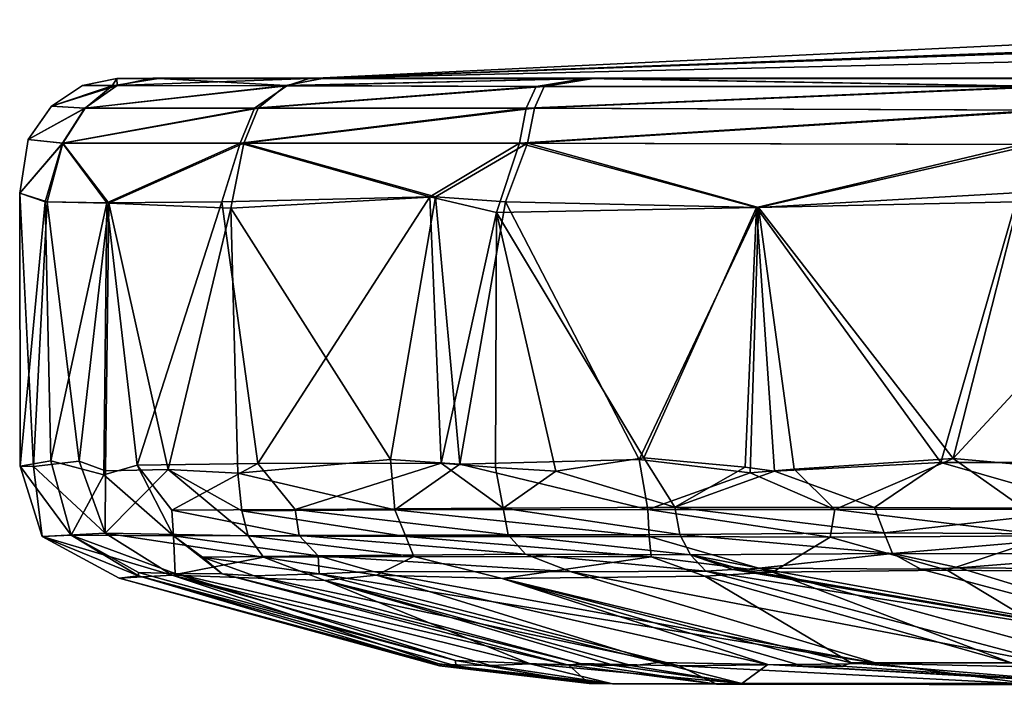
# Model space of a CAD drawing. Header units: centimetres. Extents: x -7.3 to 7.6, y -6.3 to -4.1.
# Tile 1 of 256: x -7.3 to -5.8, y -5.9 to -4.9. Entities that reach past the tile are written whole.
import ezdxf

# ---------------------------------------------------------------- set-up
doc = ezdxf.new("R2010")
doc.units = ezdxf.units.CM
doc.layers.get('0').update_dxf_attribs({"true_color": 0x5890e1})

msp = doc.modelspace()

# ---------------------------------------------------------------- meshes
at = {"color": 31, "true_color": 0xe4b899}
mesh = msp.add_polyface(dxfattribs=at)
corners = [(-5.6751, -5.0094, 27.1316), (-4.756, -5.0202, 26.8296), (-5.7663, -5.0212, 27.1216), (-5.7933, -5.1073, 27.0244), (-5.7658, -5.0564, 27.0613), (-4.791, -5.105, 26.7501), (-4.791, -5.0535, 26.7837), (-4.7701, -5.0202, 38.5502), (-5.6947, -5.0094, 38.2409), (-5.786, -5.0212, 38.2501), (-4.8056, -5.0535, 38.5959), (-5.786, -5.0564, 38.3103), (-4.8051, -5.105, 38.6297), (-5.8129, -5.1073, 38.3479), (-5.2676, -5.0422, 34.6385), (-5.0911, -5.0787, 35.4394), (-5.2386, -5.0795, 34.6353), (-5.3084, -5.0175, 34.6431), (-5.1182, -5.0422, 35.4497), (-5.1563, -5.0174, 35.4647), (-5.3419, -5.0091, 34.713), (-5.17, -5.0091, 35.5151), (-5.4017, -5.0093, 32.3438), (-5.361, -5.0185, 32.3431), (-5.3204, -5.0443, 32.3431), (-5.2919, -5.0829, 32.3431), (-5.3547, -5.0089, 30.0759), (-5.3112, -5.017, 30.0432), (-5.2725, -5.0422, 30.0849), (-5.2398, -5.0807, 30.0518), (-5.2291, -5.1646, 30.0913), (-5.1984, -5.0091, 29.249), (-5.127, -5.0174, 29.1813), (-5.1191, -5.0422, 29.2492), (-5.101, -5.0787, 29.267), (-4.7007, -5.0091, 28.6527), (-6.4488, -5.0096, 27.8004), (-4.6754, -5.0093, 36.0615), (-6.8708, -5.0094, 36.506), (-4.9225, -4.9535, 38.3142), (-5.0197, -4.9416, 38.2557), (-5.0422, -4.9442, 38.2109), (-5.0493, -4.9454, 38.0827), (-5.0495, -4.9669, 36.7076), (-5.0419, -4.922, 36.5937), (-5.0197, -4.9409, 36.5258)]
mesh.append_faces([[corners[k] for k in face] for face in [(0, 1, 2), (3, 4, 5), (2, 6, 4), (7, 8, 9), (10, 9, 11), (12, 11, 13), (14, 15, 16), (14, 17, 18), (18, 17, 19), (17, 20, 19), (19, 20, 21), (20, 17, 22), (22, 17, 23), (23, 17, 14), (24, 14, 16), (25, 24, 16), (24, 23, 14), (26, 22, 27), (27, 22, 23), (28, 23, 24), (29, 24, 25), (30, 29, 25), (29, 28, 24), (28, 27, 23), (26, 27, 31), (31, 27, 32), (33, 27, 28), (28, 29, 34)]], dxfattribs={"color": 31})
mesh.append_faces([[corners[k] for k in face] for face in [(8, 39, 40), (37, 38, 45)]], dxfattribs={"vtx0": -1, "vtx1": -1, "vtx2": -1, "color": 31})
mesh.append_faces([[corners[k] for k in face] for face in [(38, 40, 41), (38, 41, 42), (38, 42, 43), (38, 43, 44), (38, 44, 45)]], dxfattribs={"vtx0": -1, "vtx2": -1, "color": 31})
mesh.append_faces([[corners[k] for k in face] for face in [(35, 0, 36), (36, 31, 35), (37, 21, 38)]], dxfattribs={"vtx2": -1, "color": 31})
mesh = msp.add_polyface(dxfattribs=at)
corners = [(-5.8081, -5.6491, 27.0096), (-5.7705, -5.6885, 27.0212), (-6.0904, -5.6497, 27.1787), (-5.9147, -5.574, 27.0599), (-6.1507, -5.5895, 27.2122), (-5.5955, -5.6023, 26.9144), (-6.0971, -5.6905, 27.2128), (-6.3678, -5.6496, 27.4272), (-6.2163, -5.5952, 27.2655), (-6.1799, -5.5925, 38.1457), (-6.0316, -5.6464, 38.243), (-5.9331, -5.58, 38.3116), (-6.3278, -5.6463, 38.0009), (-6.0171, -5.6842, 38.2261), (-5.6949, -5.648, 38.421), (-5.6684, -5.6864, 38.4083), (-6.0046, -5.7149, 38.1926), (-6.3207, -5.6866, 37.9745), (-5.5923, -5.5799, 38.4704), (-5.814, -5.1787, 27.0069), (-5.5632, -5.1944, 26.9057), (-6.2038, -5.2012, 27.2648), (-6.2066, -5.2009, 38.1149), (-5.8214, -5.1925, 38.3718), (-5.7933, -5.1073, 27.0244), (-6.5465, -5.1053, 27.6858), (-6.4488, -5.0096, 27.8004), (-5.6751, -5.0094, 27.1316), (-5.7663, -5.0212, 27.1216), (-5.7658, -5.0564, 27.0613), (-6.5363, -5.0536, 27.7446), (-5.8129, -5.1073, 38.3479), (-5.5429, -5.185, 38.4826), (-5.6947, -5.0094, 38.2409), (-6.4611, -5.0096, 37.5632), (-5.786, -5.0212, 38.2501), (-6.5588, -5.1053, 37.6781), (-5.786, -5.0564, 38.3103), (-6.5487, -5.0536, 37.6185), (-5.1984, -5.0091, 29.249), (-6.8485, -5.0091, 28.7739), (-5.3547, -5.0089, 30.0759), (-6.8708, -5.0094, 36.506), (-5.0197, -4.9416, 38.2557), (-5.17, -5.0091, 35.5151), (-5.3419, -5.0091, 34.713), (-7.1029, -5.0091, 34.6833), (-5.4017, -5.0093, 32.3438), (-7.1565, -5.0096, 32.6903)]
mesh.append_faces([[corners[k] for k in face] for face in [(0, 1, 2), (3, 2, 4), (3, 0, 2), (3, 5, 0), (6, 7, 2), (1, 6, 2), (2, 8, 4), (9, 10, 11), (9, 12, 10), (10, 12, 13), (14, 13, 15), (13, 16, 15), (13, 17, 16), (11, 10, 14), (18, 11, 14), (14, 10, 13), (3, 19, 20), (3, 21, 19), (3, 4, 21), (9, 11, 22), (22, 11, 23), (23, 11, 18), (21, 24, 19), (21, 25, 24), (26, 27, 28), (24, 25, 29), (28, 29, 30), (23, 31, 22), (23, 32, 31), (33, 34, 35), (36, 31, 37), (38, 37, 35)]], dxfattribs={"color": 31})
mesh.append_faces([[corners[k] for k in face] for face in [(42, 33, 43)]], dxfattribs={"vtx0": -1, "vtx1": -1, "vtx2": -1, "color": 31})
mesh.append_faces([[corners[k] for k in face] for face in [(39, 26, 40), (40, 41, 39), (44, 45, 46), (45, 47, 48), (47, 41, 40)]], dxfattribs={"vtx2": -1, "color": 31})
mesh = msp.add_polyface(dxfattribs=at)
corners = [(-7.0803, -5.5904, 29.0593), (-7.1682, -5.1944, 29.6372), (-6.9871, -5.2021, 28.6586), (-7.1732, -5.592, 29.6442), (-7.2124, -5.5776, 30.022), (-7.2598, -5.1928, 30.7127), (-7.2804, -5.5856, 31.2515), (-7.3008, -5.1799, 32.648), (-7.3002, -5.5853, 32.8455), (-7.263, -5.1927, 34.5763), (-7.2544, -5.5772, 34.7475), (-7.1716, -5.1943, 35.715), (-7.1757, -5.5981, 35.6928), (-7.1266, -5.5835, 36.0636), (-7.0007, -5.1926, 36.6701), (-7.2035, -5.0536, 30.6845), (-6.9467, -5.0536, 28.7495), (-7.2366, -5.1053, 30.6525), (-7.288, -5.1002, 32.6904), (-7.2535, -5.0507, 32.6904), (-7.1636, -5.0204, 30.8206), (-6.9055, -5.0199, 28.8094), (-7.0945, -5.0094, 30.5891), (-6.9681, -5.1053, 28.6761), (-7.2077, -5.02, 32.6906), (-7.1565, -5.0096, 32.6903), (-7.2373, -5.1053, 34.721), (-6.9736, -5.1053, 36.6858), (-7.2042, -5.0536, 34.6887), (-7.1029, -5.0091, 34.6833), (-7.1559, -5.0199, 34.6287), (-6.9523, -5.0536, 36.6118), (-6.9041, -5.0204, 36.5989)]
mesh.append_faces([[corners[k] for k in face] for face in [(0, 1, 2), (0, 3, 1), (1, 3, 4), (5, 4, 6), (7, 6, 8), (7, 5, 6), (5, 1, 4), (7, 8, 9), (9, 8, 10), (11, 10, 12), (13, 11, 12), (13, 14, 11), (11, 9, 10), (15, 16, 17), (18, 17, 7), (18, 15, 17), (18, 19, 15), (15, 19, 20), (21, 20, 22), (1, 17, 23), (1, 5, 17), (17, 5, 7), (19, 24, 20), (20, 24, 25), (22, 20, 25), (21, 15, 20), (11, 26, 9), (11, 27, 26), (26, 28, 18), (7, 26, 18), (7, 9, 26), (29, 25, 30), (30, 25, 24), (19, 30, 24), (19, 28, 30), (19, 18, 28), (31, 28, 26), (30, 28, 32)]], dxfattribs={"color": 31})
mesh = msp.add_polyface(dxfattribs=at)
corners = [(-6.5795, -5.1927, 27.6808), (-6.6471, -5.5822, 27.7874), (-6.6831, -5.1852, 27.8612), (-6.7503, -5.5751, 27.9871), (-6.9871, -5.2021, 28.6586), (-6.9768, -5.5955, 28.6076), (-7.0803, -5.5904, 29.0593), (-7.1266, -5.5835, 36.0636), (-6.9471, -5.5815, 36.8662), (-7.0007, -5.1926, 36.6701), (-6.6917, -5.1851, 37.4989), (-6.6749, -5.5806, 37.5425), (-6.5929, -5.2085, 37.683), (-6.5942, -5.5872, 37.687), (-6.9055, -5.0199, 28.8094), (-6.5218, -5.0211, 27.8009), (-6.9467, -5.0536, 28.7495), (-6.8485, -5.0091, 28.7739), (-7.0945, -5.0094, 30.5891), (-6.4488, -5.0096, 27.8004), (-6.5465, -5.1053, 27.6858), (-6.9681, -5.1053, 28.6761), (-7.1682, -5.1944, 29.6372), (-7.2035, -5.0536, 30.6845), (-6.5363, -5.0536, 27.7446), (-7.2366, -5.1053, 30.6525), (-6.5487, -5.0536, 37.6185), (-6.5338, -5.0211, 37.5623), (-6.9523, -5.0536, 36.6118), (-6.9736, -5.1053, 36.6858), (-7.2373, -5.1053, 34.721), (-7.1716, -5.1943, 35.715), (-6.5588, -5.1053, 37.6781), (-6.4611, -5.0096, 37.5632), (-6.9041, -5.0204, 36.5989), (-7.2042, -5.0536, 34.6887), (-7.1029, -5.0091, 34.6833), (-7.1559, -5.0199, 34.6287), (-6.8708, -5.0094, 36.506), (-7.1565, -5.0096, 32.6903)]
mesh.append_faces([[corners[k] for k in face] for face in [(0, 1, 2), (2, 1, 3), (4, 3, 5), (6, 4, 5), (4, 2, 3), (7, 8, 9), (9, 8, 10), (10, 8, 11), (12, 11, 13), (12, 10, 11), (14, 15, 16), (17, 14, 18), (17, 19, 14), (14, 19, 15), (20, 0, 2), (21, 2, 4), (22, 21, 4), (16, 23, 14), (15, 24, 16), (16, 24, 21), (25, 16, 21), (2, 21, 20), (20, 21, 24), (26, 27, 28), (29, 28, 30), (31, 9, 29), (29, 9, 10), (32, 10, 12), (27, 33, 34), (28, 34, 35), (36, 37, 38), (10, 32, 29), (29, 32, 26), (28, 29, 26), (27, 34, 28), (38, 37, 34), (33, 38, 34)]], dxfattribs={"color": 31})
mesh.append_faces([[corners[k] for k in face] for face in [(17, 18, 39)]], dxfattribs={"vtx2": -1, "color": 31})
mesh = msp.add_polyface(dxfattribs=at)
corners = [(-6.3661, -5.6899, 27.46), (-6.7439, -5.6499, 27.9968), (-6.3678, -5.6496, 27.4272), (-6.6471, -5.5822, 27.7874), (-6.3809, -5.5752, 27.4273), (-6.2163, -5.5952, 27.2655), (-6.0904, -5.6497, 27.1787), (-6.0971, -5.6905, 27.2128), (-6.7276, -5.6897, 28.0136), (-6.363, -5.7197, 27.5061), (-6.2233, -5.5868, 38.1112), (-6.3278, -5.6463, 38.0009), (-6.1799, -5.5925, 38.1457), (-6.3739, -5.573, 37.9647), (-6.5046, -5.5928, 37.8113), (-6.5828, -5.6475, 37.6817), (-6.5942, -5.5872, 37.687), (-6.5755, -5.6872, 37.6453), (-6.3207, -5.6866, 37.9745), (-6.0171, -5.6842, 38.2261), (-6.3047, -5.7167, 37.9435), (-6.2038, -5.2012, 27.2648), (-6.1507, -5.5895, 27.2122), (-6.5795, -5.1927, 27.6808), (-6.5929, -5.2085, 37.683), (-6.2066, -5.2009, 38.1149), (-6.4488, -5.0096, 27.8004), (-5.7663, -5.0212, 27.1216), (-6.5218, -5.0211, 27.8009), (-6.5465, -5.1053, 27.6858), (-5.7658, -5.0564, 27.0613), (-6.5363, -5.0536, 27.7446), (-5.786, -5.0212, 38.2501), (-6.4611, -5.0096, 37.5632), (-6.5338, -5.0211, 37.5623), (-6.5588, -5.1053, 37.6781), (-5.8129, -5.1073, 38.3479), (-6.5487, -5.0536, 37.6185), (-5.786, -5.0564, 38.3103), (-6.8708, -5.0094, 36.506), (-5.6947, -5.0094, 38.2409), (-7.1029, -5.0091, 34.6833), (-5.17, -5.0091, 35.5151), (-7.1565, -5.0096, 32.6903), (-5.3419, -5.0091, 34.713), (-5.4017, -5.0093, 32.3438), (-6.8485, -5.0091, 28.7739)]
mesh.append_faces([[corners[k] for k in face] for face in [(0, 1, 2), (3, 2, 1), (3, 4, 2), (2, 4, 5), (6, 2, 5), (7, 0, 2), (8, 0, 9), (10, 11, 12), (10, 13, 11), (11, 13, 14), (15, 14, 16), (15, 17, 18), (11, 18, 19), (11, 15, 18), (11, 14, 15), (20, 18, 17), (21, 22, 5), (4, 21, 5), (4, 23, 21), (4, 3, 23), (14, 24, 16), (14, 13, 24), (24, 13, 25), (25, 13, 10), (12, 25, 10), (26, 27, 28), (21, 23, 29), (30, 29, 31), (27, 31, 28), (32, 33, 34), (25, 35, 24), (25, 36, 35), (34, 37, 32), (38, 37, 35)]], dxfattribs={"color": 31})
mesh.append_faces([[corners[k] for k in face] for face in [(45, 46, 43)]], dxfattribs={"vtx0": -1, "vtx1": -1, "color": 31})
mesh.append_faces([[corners[k] for k in face] for face in [(39, 33, 40), (41, 39, 42), (43, 41, 44)]], dxfattribs={"vtx2": -1, "color": 31})
mesh = msp.add_polyface(dxfattribs=at)
corners = [(-5.5955, -5.6023, 26.9144), (-5.0692, -5.6871, 26.81), (-5.7705, -5.6885, 27.0212), (-5.8081, -5.6491, 27.0096), (-5.2629, -5.746, 26.9493), (-5.9233, -5.7399, 27.202), (-5.2748, -5.578, 26.8247), (-5.6448, -5.7156, 38.3807), (-5.6281, -5.7383, 38.3045), (-5.3151, -5.7409, 38.3972), (-5.2791, -5.715, 38.5009), (-5.1696, -5.7434, 38.4109), (-5.2761, -5.6865, 38.5335), (-5.3111, -5.6481, 38.5486), (-5.6684, -5.6864, 38.4083), (-5.6949, -5.648, 38.421), (-5.5923, -5.5799, 38.4704), (-5.1085, -5.5799, 38.5975), (-5.2597, -5.7557, 32.3022), (-5.2785, -5.1882, 32.3164), (-5.2502, -5.7454, 33.8609), (-5.2229, -5.1799, 34.6669), (-5.2159, -5.7558, 34.6416), (-5.2006, -5.7558, 34.7749), (-5.2291, -5.1646, 30.0913), (-5.2135, -5.7454, 30.196), (-5.0924, -5.7446, 29.3545), (-5.5632, -5.1944, 26.9057), (-5.9147, -5.574, 27.0599), (-4.7716, -5.1928, 26.7325), (-5.5429, -5.185, 38.4826), (-5.8214, -5.1925, 38.3718), (-5.7933, -5.1073, 27.0244), (-5.814, -5.1787, 27.0069), (-4.791, -5.105, 26.7501), (-4.8051, -5.105, 38.6297), (-5.8129, -5.1073, 38.3479), (-5.2386, -5.0795, 34.6353), (-5.0864, -5.1023, 35.4286), (-5.2919, -5.0829, 32.3431), (-5.1002, -5.1654, 29.3008), (-5.2398, -5.0807, 30.0518), (-5.211, -5.8315, 34.6654), (-5.2661, -5.8298, 32.3164)]
mesh.append_faces([[corners[k] for k in face] for face in [(0, 1, 2), (3, 0, 2), (2, 4, 5), (0, 6, 1), (2, 1, 4), (7, 8, 9), (10, 9, 11), (12, 13, 14), (7, 12, 14), (7, 10, 12), (7, 9, 10), (13, 15, 14), (13, 16, 15), (13, 17, 16), (18, 19, 20), (20, 19, 21), (22, 21, 23), (22, 20, 21), (24, 19, 25), (25, 19, 18), (25, 26, 24), (27, 6, 0), (28, 27, 0), (27, 29, 6), (30, 16, 17), (30, 31, 16), (32, 27, 33), (32, 34, 27), (30, 35, 36), (37, 38, 21), (39, 37, 21), (19, 39, 21), (24, 39, 19), (24, 40, 41), (23, 42, 22), (22, 42, 20), (18, 20, 43), (18, 43, 25)]], dxfattribs={"color": 31})
mesh = msp.add_polyface(dxfattribs=at)
corners = [(-7.0743, -5.7471, 30.0973), (-6.6756, -5.8797, 32.229), (-7.153, -5.7517, 32.6885), (-6.6892, -5.8771, 33.6102), (-7.1244, -5.7483, 34.5903), (-6.6538, -5.874, 34.8049), (-7.1243, -5.7432, 34.9831), (-7.0701, -5.7446, 35.4816), (-7.174, -5.6847, 29.9745), (-6.9386, -5.7206, 28.7168), (-6.8476, -5.7551, 28.7294), (-7.2124, -5.5776, 30.022), (-7.1732, -5.592, 29.6442), (-7.0803, -5.5904, 29.0593), (-6.9616, -5.6886, 28.6664), (-6.9709, -5.6514, 28.6111), (-6.9768, -5.5955, 28.6076), (-7.2804, -5.5856, 31.2515), (-7.2672, -5.6899, 32.611), (-7.3002, -5.5853, 32.8455), (-7.2544, -5.5772, 34.7475), (-7.2246, -5.6879, 34.7352), (-7.0726, -5.6889, 36.1984), (-7, -5.7451, 36.0288), (-7.0294, -5.7206, 36.27), (-6.9527, -5.7483, 36.2342), (-6.8561, -5.7449, 36.6824), (-7.1757, -5.5981, 35.6928), (-7.1266, -5.5835, 36.0636), (-7.0751, -5.6506, 36.3145), (-6.9471, -5.5815, 36.8662), (-6.8919, -5.6498, 37.0143), (-6.8857, -5.6883, 36.9667), (-6.8575, -5.7183, 36.949)]
mesh.append_faces([[corners[k] for k in face] for face in [(0, 1, 2), (3, 4, 2), (4, 5, 6), (6, 5, 7), (8, 9, 0), (0, 9, 10), (11, 12, 8), (8, 12, 13), (14, 13, 15), (13, 16, 15), (13, 14, 8), (8, 14, 9), (11, 8, 17), (17, 8, 18), (19, 17, 18), (8, 0, 18), (18, 0, 2), (20, 19, 21), (21, 19, 18), (4, 18, 2), (4, 21, 18), (4, 6, 21), (21, 6, 7), (22, 7, 23), (24, 23, 25), (26, 24, 25), (20, 21, 27), (27, 21, 22), (28, 22, 29), (30, 29, 31), (30, 28, 29), (22, 32, 29), (22, 33, 32), (22, 24, 33), (22, 23, 24), (22, 21, 7), (29, 32, 31), (22, 28, 27)]], dxfattribs={"color": 31})
mesh = msp.add_polyface(dxfattribs=at)
corners = [(-6.6772, -5.8818, 32.8537), (-6.4549, -5.9079, 34.5271), (-6.6892, -5.8771, 33.6102), (-6.6756, -5.8797, 32.229), (-6.4173, -5.8814, 28.8826), (-6.5428, -5.879, 29.4859), (-6.8476, -5.7551, 28.7294), (-7.0743, -5.7471, 30.0973), (-6.6017, -5.8813, 30.0763), (-6.771, -5.7471, 28.3738), (-6.3522, -5.8769, 28.6105), (-7.153, -5.7517, 32.6885), (-6.6532, -5.8818, 34.315), (-7.1244, -5.7483, 34.5903), (-6.6538, -5.874, 34.8049), (-7.0701, -5.7446, 35.4816), (-6.4854, -5.8808, 35.8533), (-7, -5.7451, 36.0288), (-6.4684, -5.8783, 36.0197), (-6.8561, -5.7449, 36.6824), (-6.9527, -5.7483, 36.2342), (-6.3216, -5.8819, 36.4408), (-6.9616, -5.6886, 28.6664), (-6.7153, -5.7196, 28.0556), (-6.9386, -5.7206, 28.7168), (-6.5844, -5.752, 27.9904), (-6.7276, -5.6897, 28.0136), (-6.9709, -5.6514, 28.6111), (-6.7439, -5.6499, 27.9968), (-6.9768, -5.5955, 28.6076), (-6.7503, -5.5751, 27.9871), (-6.6471, -5.5822, 27.7874), (-6.3661, -5.6899, 27.46), (-6.8575, -5.7183, 36.949), (-7.0294, -5.7206, 36.27), (-6.7759, -5.7418, 36.9718), (-6.4817, -5.7423, 37.5681), (-6.6749, -5.5806, 37.5425), (-6.5828, -5.6475, 37.6817), (-6.5942, -5.5872, 37.687), (-6.8919, -5.6498, 37.0143), (-6.9471, -5.5815, 36.8662), (-6.5496, -5.7161, 37.6256), (-6.8857, -5.6883, 36.9667), (-6.5755, -5.6872, 37.6453)]
mesh.append_faces([[corners[k] for k in face] for face in [(0, 1, 2), (0, 3, 1), (4, 5, 6), (6, 5, 7), (7, 5, 8), (6, 9, 10), (8, 3, 7), (11, 3, 0), (2, 11, 0), (2, 12, 13), (13, 12, 14), (15, 14, 16), (17, 16, 18), (19, 20, 21), (20, 17, 18), (17, 15, 16), (22, 23, 24), (23, 25, 9), (24, 9, 6), (26, 27, 28), (27, 29, 28), (28, 29, 30), (31, 28, 30), (28, 32, 26), (27, 26, 22), (22, 26, 23), (24, 23, 9), (19, 33, 34), (19, 35, 33), (33, 35, 36), (37, 38, 39), (37, 40, 38), (37, 41, 40), (36, 42, 33), (33, 42, 43), (40, 43, 44), (43, 42, 44), (44, 38, 40)]], dxfattribs={"color": 31})
mesh = msp.add_polyface(dxfattribs=at)
corners = [(-6.6017, -5.8813, 30.0763), (-6.4207, -5.9085, 30.2168), (-6.6756, -5.8797, 32.229), (-6.4369, -5.9082, 32.256), (-6.6538, -5.874, 34.8049), (-6.6532, -5.8818, 34.315), (-6.4549, -5.9079, 34.5271), (-6.6892, -5.8771, 33.6102), (-6.4854, -5.8808, 35.8533), (-6.2659, -5.9088, 35.9527), (-6.4684, -5.8783, 36.0197), (-6.3216, -5.8819, 36.4408), (-6.391, -5.8816, 28.7828), (-6.3522, -5.8769, 28.6105), (-6.2283, -5.908, 28.8866), (-6.4173, -5.8814, 28.8826), (-6.5428, -5.879, 29.4859), (-6.1897, -5.8799, 28.2768), (-6.1373, -5.8821, 28.1879), (-6.5844, -5.752, 27.9904), (-6.0794, -5.8822, 28.0944), (-6.771, -5.7471, 28.3738), (-6.8476, -5.7551, 28.7294), (-6.2833, -5.7486, 27.5311), (-6.066, -5.8775, 28.0445), (-6.9527, -5.7483, 36.2342), (-6.8561, -5.7449, 36.6824), (-6.0272, -5.8781, 37.0703), (-6.7759, -5.7418, 36.9718), (-6.4817, -5.7423, 37.5681), (-6.3661, -5.6899, 27.46), (-6.1828, -5.7426, 27.4024), (-6.363, -5.7197, 27.5061), (-6.7276, -5.6897, 28.0136), (-6.7153, -5.7196, 28.0556), (-6.5496, -5.7161, 37.6256), (-6.2817, -5.7414, 37.8349), (-6.3047, -5.7167, 37.9435), (-6.2419, -5.7388, 37.8968), (-6.2312, -5.7387, 37.9079), (-6.2282, -5.7387, 37.911), (-6.2025, -5.7366, 37.947), (-6.5755, -5.6872, 37.6453)]
mesh.append_faces([[corners[k] for k in face] for face in [(0, 1, 2), (2, 1, 3), (4, 5, 6), (6, 5, 7), (4, 6, 8), (8, 6, 9), (10, 9, 11), (10, 8, 9), (12, 13, 14), (15, 14, 16), (15, 12, 14), (14, 1, 16), (16, 1, 0), (13, 17, 14), (18, 19, 20), (18, 17, 19), (19, 17, 21), (21, 17, 13), (22, 13, 12), (15, 22, 12), (19, 23, 24), (25, 10, 11), (26, 11, 27), (28, 27, 29), (28, 26, 27), (30, 31, 32), (33, 32, 34), (31, 23, 32), (32, 23, 19), (19, 34, 32), (35, 29, 36), (37, 36, 38), (39, 37, 38), (39, 40, 37), (37, 40, 41), (42, 35, 37), (37, 35, 36), (3, 6, 2)]], dxfattribs={"color": 31})
mesh = msp.add_polyface(dxfattribs=at)
corners = [(-6.2659, -5.9088, 35.9527), (-5.797, -5.9091, 36.9825), (-6.3216, -5.8819, 36.4408), (-6.0272, -5.8781, 37.0703), (-5.7389, -5.8846, 37.3495), (-6.2283, -5.908, 28.8866), (-6.1897, -5.8799, 28.2768), (-5.6978, -5.9078, 27.9415), (-6.1373, -5.8821, 28.1879), (-6.0794, -5.8822, 28.0944), (-6.066, -5.8775, 28.0445), (-5.8283, -5.8775, 27.7681), (-5.7002, -5.8743, 27.6616), (-5.9233, -5.7399, 27.202), (-6.1828, -5.7426, 27.4024), (-6.2833, -5.7486, 27.5311), (-6.5844, -5.752, 27.9904), (-6.4817, -5.7423, 37.5681), (-6.2817, -5.7414, 37.8349), (-5.4664, -5.8703, 37.6176), (-6.2419, -5.7388, 37.8968), (-6.2312, -5.7387, 37.9079), (-5.9059, -5.7362, 38.1755), (-5.9624, -5.7383, 38.1285), (-6.2025, -5.7366, 37.947), (-6.2282, -5.7387, 37.911), (-6.0971, -5.6905, 27.2128), (-5.7705, -5.6885, 27.0212), (-6.3661, -5.6899, 27.46), (-6.0046, -5.7149, 38.1926), (-5.6448, -5.7156, 38.3807), (-5.6281, -5.7383, 38.3045), (-5.6684, -5.6864, 38.4083), (-6.3207, -5.6866, 37.9745), (-6.3047, -5.7167, 37.9435), (-5.3238, -5.9104, 30.0164), (-6.4207, -5.9085, 30.2168), (-5.377, -5.9102, 32.3437), (-6.4369, -5.9082, 32.256), (-6.4549, -5.9079, 34.5271), (-5.1363, -5.9104, 35.5108), (-5.3179, -5.9104, 34.7092)]
mesh.append_faces([[corners[k] for k in face] for face in [(0, 1, 2), (2, 1, 3), (3, 1, 4), (5, 6, 7), (7, 6, 8), (9, 7, 8), (9, 10, 7), (7, 10, 11), (12, 7, 11), (13, 12, 14), (12, 11, 14), (14, 11, 15), (15, 11, 10), (16, 10, 9), (3, 4, 17), (17, 4, 18), (18, 4, 19), (20, 19, 21), (20, 18, 19), (22, 23, 19), (19, 23, 24), (25, 19, 24), (25, 21, 19), (26, 13, 14), (27, 13, 26), (14, 28, 26), (29, 24, 23), (22, 29, 23), (22, 30, 29), (22, 31, 30), (30, 32, 29), (33, 34, 29), (29, 34, 24)]], dxfattribs={"color": 31})
mesh.append_faces([[corners[k] for k in face] for face in [(35, 36, 5), (37, 38, 36), (39, 38, 37), (1, 0, 40), (0, 39, 41)]], dxfattribs={"vtx2": -1, "color": 31})
mesh = msp.add_polyface(dxfattribs=at)
corners = [(-5.7389, -5.8846, 37.3495), (-5.797, -5.9091, 36.9825), (-5.2959, -5.9093, 37.385), (-5.4664, -5.8703, 37.6176), (-4.8805, -5.8848, 37.7354), (-5.7002, -5.8743, 27.6616), (-4.9785, -5.8789, 27.3563), (-5.6978, -5.9078, 27.9415), (-5.2629, -5.746, 26.9493), (-5.9233, -5.7399, 27.202), (-5.3151, -5.7409, 38.3972), (-5.6281, -5.7383, 38.3045), (-5.9059, -5.7362, 38.1755), (-5.1363, -5.9104, 35.5108), (-5.3179, -5.9104, 34.7092), (-5.1165, -5.9013, 35.4636), (-5.2811, -5.9008, 34.6394), (-5.0861, -5.8741, 35.4406), (-5.2402, -5.8742, 34.6348), (-5.2502, -5.7454, 33.8609), (-5.211, -5.8315, 34.6654), (-5.2661, -5.8298, 32.3164), (-5.2925, -5.8719, 32.3431), (-5.3345, -5.9001, 32.3431), (-5.377, -5.9102, 32.3437), (-5.2135, -5.7454, 30.196), (-5.2133, -5.832, 30.0569), (-5.2455, -5.8741, 30.0895), (-5.2878, -5.9013, 30.085), (-5.3238, -5.9104, 30.0164), (-5.1331, -5.9013, 29.2583), (-5.1538, -5.9104, 29.211), (-5.0837, -5.8342, 29.2981), (-5.1022, -5.8741, 29.2808), (-4.7124, -5.9107, 28.6597), (-6.2283, -5.908, 28.8866), (-6.4207, -5.9085, 30.2168), (-6.4549, -5.9079, 34.5271), (-4.6351, -5.9107, 36.0396), (-6.2659, -5.9088, 35.9527), (-4.7006, -5.9093, 37.5581)]
mesh.append_faces([[corners[k] for k in face] for face in [(0, 1, 2), (3, 2, 4), (3, 0, 2), (5, 6, 7), (8, 6, 5), (9, 8, 5), (4, 10, 3), (3, 10, 11), (12, 3, 11), (13, 14, 15), (15, 14, 16), (17, 16, 18), (19, 20, 21), (21, 20, 22), (22, 20, 18), (23, 18, 16), (24, 16, 14), (24, 23, 16), (23, 22, 18), (25, 21, 26), (26, 21, 22), (27, 22, 23), (28, 23, 24), (29, 28, 24), (28, 27, 23), (27, 26, 22), (29, 30, 28), (29, 31, 30), (27, 32, 26), (27, 28, 33)]], dxfattribs={"color": 31})
mesh.append_faces([[corners[k] for k in face] for face in [(34, 31, 35), (35, 7, 34), (35, 31, 29), (36, 29, 24), (24, 14, 37), (13, 38, 1), (14, 13, 39), (40, 2, 1)]], dxfattribs={"vtx2": -1, "color": 31})

doc.saveas('drawing.dxf')
